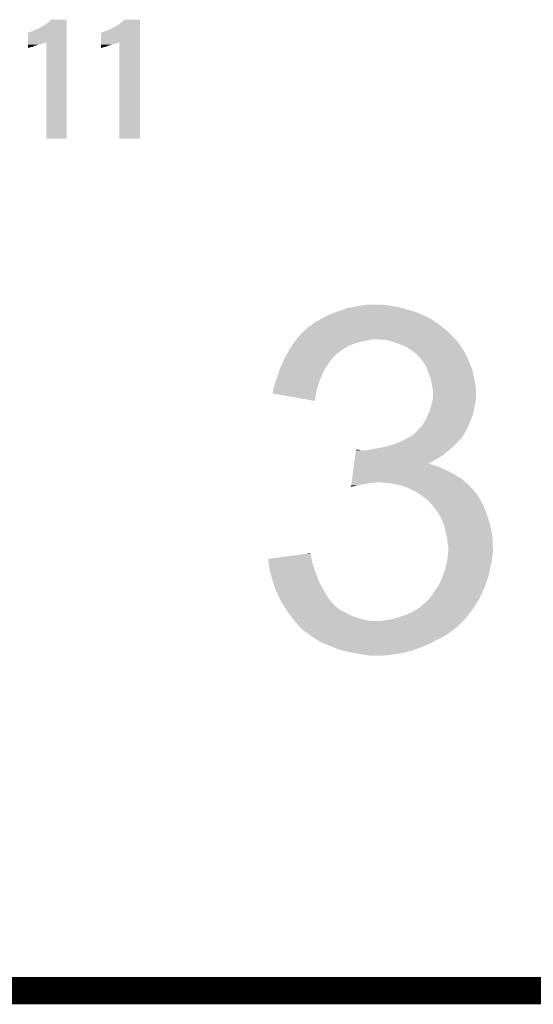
# Model space of a CAD drawing. Extents: x -9 to 122, y -9 to 65.
# Tile 170 of 256: x 67.95 to 73.7, y 5.89 to 16.89. Entities that reach past the tile are written whole.
import ezdxf

# ---------------------------------------------------------------- set-up
doc = ezdxf.new("R2010")
doc.units = 0
doc.layers.add('CLICKER_4_FOR_R7FA4M2A_V100_GTO', color=12, linetype='CONTINUOUS')

msp = doc.modelspace()

# ---------------------------------------------------------------- linework, layer by layer
at = {"layer": 'CLICKER_4_FOR_R7FA4M2A_V100_GTO', "const_width": 0.3048}
msp.add_lwpolyline([(60.00496, 6.03758), (82.86496, 6.03758)], dxfattribs=at)
at = {"layer": 'CLICKER_4_FOR_R7FA4M2A_V100_GTO'}
for points in [[(68.229482, 16.83258), (68.26758, 16.86052), (68.475858, 16.83258), (68.475858, 16.86052)], [(68.26758, 16.86052), (68.285362, 16.87576), (68.475858, 16.86052), (68.475858, 16.87576)], [(68.285362, 16.87576), (68.300588, 16.893518), (68.475858, 16.87576), (68.47586, 16.893518)], [(68.300588, 16.893518), (68.300608, 16.89354), (68.47586, 16.893518), (68.300608, 16.89354)], [(69.04736, 16.83258), (69.08546, 16.86052), (69.296278, 16.83258), (69.296278, 16.86052)], [(69.08546, 16.86052), (69.105782, 16.87576), (69.296278, 16.86052), (69.296278, 16.87576)], [(69.105782, 16.87576), (69.121008, 16.893518), (69.296278, 16.87576), (69.29628, 16.893518)], [(69.121008, 16.893518), (69.121028, 16.89354), (69.29628, 16.893518), (69.121028, 16.89354)], [(68.041528, 16.642064), (68.041542, 16.74622), (68.475854, 16.642064), (68.475856, 16.74622)], [(68.041542, 16.74622), (68.044066, 16.746224), (68.475856, 16.74622), (68.475856, 16.746224)], [(68.044066, 16.746224), (68.05168, 16.7513), (68.475856, 16.746224), (68.475856, 16.7513)], [(68.05168, 16.7513), (68.082158, 16.76146), (68.475856, 16.7513), (68.475856, 16.76146)], [(68.082158, 16.76146), (68.10502, 16.77162), (68.475856, 16.76146), (68.475856, 16.77162)], [(68.10502, 16.77162), (68.13042, 16.78178), (68.475856, 16.77162), (68.475858, 16.78178)], [(68.13042, 16.78178), (68.18376, 16.807182), (68.475858, 16.78178), (68.475858, 16.807182)], [(68.18376, 16.807182), (68.186304, 16.809722), (68.475858, 16.807182), (68.475858, 16.809722)], [(68.186304, 16.809722), (68.211698, 16.82242), (68.475858, 16.809722), (68.475858, 16.82242)], [(68.211698, 16.82242), (68.229482, 16.83258), (68.475858, 16.82242), (68.475858, 16.83258)], [(68.861948, 16.642064), (68.861962, 16.74622), (69.296274, 16.642064), (69.296276, 16.74622)], [(68.861962, 16.74622), (68.864486, 16.746224), (69.296276, 16.74622), (69.296276, 16.746224)], [(68.864486, 16.746224), (68.8721, 16.7513), (69.296276, 16.746224), (69.296276, 16.7513)], [(68.8721, 16.7513), (68.90258, 16.76146), (69.296276, 16.7513), (69.296276, 16.76146)], [(68.90258, 16.76146), (68.922902, 16.77162), (69.296276, 16.76146), (69.296276, 16.77162)], [(68.922902, 16.77162), (68.950838, 16.78178), (69.296276, 16.77162), (69.296278, 16.78178)], [(68.950838, 16.78178), (69.00418, 16.807182), (69.296278, 16.78178), (69.296278, 16.807182)], [(69.00418, 16.807182), (69.006724, 16.809722), (69.296278, 16.807182), (69.296278, 16.809722)], [(69.006724, 16.809722), (69.032122, 16.822422), (69.296278, 16.809722), (69.296278, 16.822422)], [(69.032122, 16.822422), (69.04736, 16.83258), (69.296278, 16.822422), (69.296278, 16.83258)], [(68.041524, 16.62176), (68.041526, 16.626842), (68.18884, 16.62176), (68.20916, 16.626842)], [(68.041526, 16.637), (68.041528, 16.642064), (68.2371, 16.637), (68.24723, 16.642064)], [(68.041526, 16.63192), (68.041526, 16.637), (68.224402, 16.63192), (68.2371, 16.637)], [(68.041526, 16.626842), (68.041526, 16.63192), (68.20916, 16.626842), (68.224402, 16.63192)], [(68.24726, 15.562602), (68.24723, 16.642064), (68.475838, 15.562602), (68.475854, 16.642064)], [(68.861944, 16.62176), (68.861946, 16.626842), (69.00926, 16.62176), (69.02958, 16.626842)], [(68.861946, 16.63192), (68.861948, 16.642064), (69.044818, 16.63192), (69.06511, 16.642064)], [(68.861946, 16.626842), (68.861946, 16.63192), (69.02958, 16.626842), (69.044818, 16.63192)], [(69.06514, 15.562602), (69.06511, 16.642064), (69.296258, 15.562602), (69.296274, 16.642064)], [(68.04152, 16.58874), (68.041522, 16.59382), (68.087238, 16.58874), (68.10248, 16.59382)], [(68.04152, 16.586198), (68.04152, 16.58874), (68.069458, 16.586198), (68.087238, 16.58874)], [(68.04152, 16.58112), (68.04152, 16.586198), (68.056758, 16.58112), (68.069458, 16.586198)], [(68.04152, 16.57858), (68.04152, 16.58112), (68.046598, 16.57858), (68.056758, 16.58112)], [(68.04152, 16.576076), (68.04152, 16.57858), (68.04152, 16.576076), (68.046598, 16.57858)], [(68.041522, 16.60398), (68.041524, 16.61414), (68.127876, 16.60398), (68.1609, 16.61414)], [(68.041522, 16.60144), (68.041522, 16.60398), (68.115178, 16.60144), (68.125338, 16.60398)], [(68.041522, 16.59382), (68.041522, 16.60144), (68.10248, 16.59382), (68.115178, 16.60144)], [(68.041524, 16.61414), (68.041524, 16.62176), (68.1609, 16.61414), (68.18884, 16.62176)], [(68.86194, 16.58874), (68.861942, 16.59382), (68.90512, 16.58874), (68.92036, 16.59382)], [(68.86194, 16.586198), (68.86194, 16.58874), (68.889878, 16.586198), (68.90512, 16.58874)], [(68.86194, 16.58112), (68.86194, 16.586198), (68.877178, 16.58112), (68.889878, 16.586198)], [(68.86194, 16.57858), (68.86194, 16.58112), (68.867018, 16.57858), (68.877178, 16.58112)], [(68.86194, 16.576076), (68.86194, 16.57858), (68.86194, 16.576076), (68.867018, 16.57858)], [(68.861942, 16.60398), (68.861944, 16.61414), (68.948296, 16.60398), (68.98132, 16.61414)], [(68.861942, 16.60144), (68.861942, 16.60398), (68.933058, 16.60144), (68.943218, 16.60398)], [(68.861942, 16.59382), (68.861942, 16.60144), (68.92036, 16.59382), (68.933058, 16.60144)], [(68.861944, 16.61414), (68.861944, 16.62176), (68.98132, 16.61414), (69.00926, 16.62176)], [(68.475838, 15.56258), (68.24726, 15.562602), (68.475838, 15.56258), (68.475838, 15.562602)], [(69.296258, 15.56258), (69.06514, 15.562602), (69.296258, 15.56258), (69.296258, 15.562602)], [(71.55561, 13.64742), (71.620382, 13.67028), (72.30872, 13.64742), (72.225594, 13.67028)], [(71.620382, 13.67028), (71.647628, 13.67536), (72.225594, 13.67028), (72.20712, 13.67536)], [(71.647628, 13.67536), (71.742992, 13.69314), (72.20712, 13.67536), (72.118218, 13.69314)], [(71.742992, 13.69314), (71.77024, 13.69822), (72.118218, 13.69314), (72.08266, 13.69822)], [(71.77024, 13.69822), (71.80834, 13.7033), (72.08266, 13.69822), (72.0471, 13.7033)], [(71.80834, 13.7033), (71.846442, 13.70838), (72.0471, 13.7033), (71.98614, 13.70838)], [(71.292718, 13.53058), (71.322348, 13.548358), (72.579912, 13.53058), (72.55256, 13.548358)], [(71.322348, 13.548358), (71.33082, 13.55344), (72.55256, 13.548358), (72.541552, 13.55344)], [(71.33082, 13.55344), (71.349288, 13.563598), (72.541552, 13.55344), (72.519546, 13.563598)], [(71.349288, 13.563598), (71.363132, 13.571212), (72.519546, 13.563598), (72.514464, 13.571212)], [(71.363132, 13.571212), (71.363146, 13.57122), (72.514464, 13.571212), (72.509384, 13.57122)], [(71.363146, 13.57122), (71.38162, 13.58138), (72.509384, 13.57122), (72.485478, 13.58138)], [(71.38162, 13.58138), (71.46514, 13.6144), (72.485478, 13.58138), (72.407778, 13.6144)], [(71.46514, 13.6144), (71.49084, 13.62456), (72.407778, 13.6144), (72.3773, 13.62456)], [(71.49084, 13.62456), (71.55561, 13.64742), (72.3773, 13.62456), (72.30872, 13.64742)], [(71.14286, 13.42136), (71.175884, 13.454382), (72.725278, 13.42136), (72.684396, 13.454382)], [(71.175884, 13.454382), (71.186038, 13.45946), (72.684396, 13.454382), (72.678108, 13.45946)], [(71.186038, 13.45946), (71.20382, 13.46962), (72.678108, 13.45946), (72.66553, 13.46962)], [(71.20382, 13.46962), (71.209624, 13.4747), (72.66553, 13.46962), (72.65924, 13.4747)], [(71.209624, 13.4747), (71.22414, 13.4874), (72.65924, 13.4747), (72.641778, 13.4874)], [(71.22414, 13.4874), (71.252082, 13.510262), (72.641778, 13.4874), (72.610342, 13.510262)], [(71.252082, 13.510262), (71.262238, 13.51534), (72.610342, 13.510262), (72.603358, 13.51534)], [(71.262238, 13.51534), (71.292718, 13.53058), (72.603358, 13.51534), (72.579912, 13.53058)], [(71.04772, 13.31976), (71.064122, 13.342622), (72.8267, 13.31976), (72.80547, 13.342622)], [(71.064122, 13.342622), (71.07936, 13.35786), (72.80547, 13.342622), (72.79132, 13.35786)], [(71.07936, 13.35786), (71.14286, 13.42136), (72.79132, 13.35786), (72.725278, 13.42136)], [(70.967916, 13.20292), (70.9803, 13.225782), (71.55942, 13.20292), (71.597522, 13.225782)], [(70.9803, 13.225782), (70.996698, 13.24864), (71.597522, 13.225782), (71.635618, 13.24864)], [(70.996698, 13.24864), (71.016744, 13.276582), (71.635618, 13.24864), (71.70928, 13.276582)], [(71.016744, 13.276582), (71.03132, 13.2969), (71.70928, 13.276582), (71.7804, 13.2969)], [(71.03132, 13.2969), (71.04043, 13.3096), (71.7804, 13.2969), (71.84644, 13.3096)], [(71.04043, 13.3096), (71.04772, 13.31976), (71.84644, 13.3096), (71.897238, 13.31976)], [(72.042016, 13.31468), (71.94042, 13.31976), (72.831416, 13.31468), (72.8267, 13.31976)], [(72.13092, 13.291818), (72.042016, 13.31468), (72.852646, 13.291818), (72.831416, 13.31468)], [(72.144772, 13.28674), (72.13092, 13.291818), (72.85736, 13.28674), (72.852646, 13.291818)], [(72.20712, 13.26388), (72.144772, 13.28674), (72.8726, 13.26388), (72.85736, 13.28674)], [(72.2757, 13.23594), (72.20712, 13.26388), (72.891226, 13.23594), (72.8726, 13.26388)], [(72.32396, 13.20292), (72.2757, 13.23594), (72.91324, 13.20292), (72.891226, 13.23594)], [(70.901454, 13.07592), (70.91426, 13.10386), (71.4248, 13.07592), (71.449014, 13.10386)], [(70.91426, 13.10386), (70.919762, 13.11402), (71.449014, 13.10386), (71.45782, 13.11402)], [(70.919762, 13.11402), (70.934896, 13.14196), (71.45782, 13.11402), (71.48068, 13.14196)], [(70.934896, 13.14196), (70.937646, 13.147038), (71.48068, 13.14196), (71.48576, 13.147038)], [(70.937646, 13.147038), (70.967916, 13.20292), (71.48576, 13.147038), (71.55942, 13.20292)], [(72.323964, 13.202918), (72.32396, 13.20292), (72.91324, 13.202918), (72.91324, 13.20292)], [(72.33874, 13.19276), (72.323964, 13.202918), (72.918322, 13.19276), (72.91324, 13.202918)], [(72.3646, 13.17498), (72.33874, 13.19276), (72.929636, 13.17498), (72.918322, 13.19276)], [(72.378572, 13.16482), (72.3646, 13.17498), (72.9361, 13.16482), (72.929636, 13.17498)], [(72.392538, 13.154662), (72.378572, 13.16482), (72.940672, 13.154662), (72.9361, 13.16482)], [(72.39762, 13.14704), (72.392538, 13.154662), (72.944102, 13.14704), (72.940672, 13.154662)], [(72.4281, 13.11402), (72.39762, 13.14704), (72.95896, 13.11402), (72.944102, 13.14704)], [(72.458578, 13.081002), (72.4281, 13.11402), (72.974094, 13.081002), (72.95896, 13.11402)], [(70.85838, 12.98194), (70.875842, 13.020042), (71.364928, 12.98194), (71.3867, 13.020042)], [(70.875842, 13.020042), (70.901454, 13.07592), (71.3867, 13.020042), (71.4248, 13.07592)], [(72.475544, 13.05306), (72.458578, 13.081002), (72.9869, 13.05306), (72.974094, 13.081002)], [(72.50176, 13.009882), (72.475544, 13.05306), (73.003864, 13.009882), (72.9869, 13.05306)], [(72.51236, 12.981938), (72.50176, 13.009882), (73.01484, 12.981938), (73.003864, 13.009882)], [(70.82536, 12.875258), (70.848158, 12.94892), (71.314488, 12.875258), (71.34606, 12.94892)], [(70.848158, 12.94892), (70.85838, 12.98194), (71.34606, 12.94892), (71.364928, 12.98194)], [(72.5297, 12.93622), (72.51236, 12.981938), (73.025924, 12.93622), (73.01484, 12.981938)], [(72.542888, 12.89812), (72.5297, 12.93622), (73.03516, 12.89812), (73.025924, 12.93622)], [(72.552558, 12.870182), (72.542888, 12.89812), (73.040446, 12.870182), (73.03516, 12.89812)], [(70.79234, 12.75842), (70.79742, 12.79144), (71.276512, 12.75842), (71.286732, 12.79144)], [(70.79742, 12.79144), (70.807582, 12.832082), (71.286732, 12.79144), (71.29931, 12.832082)], [(70.807582, 12.832082), (70.819084, 12.86002), (71.29931, 12.832082), (71.307958, 12.86002)], [(70.819084, 12.86002), (70.82536, 12.875258), (71.307958, 12.86002), (71.314488, 12.875258)], [(72.56272, 12.80922), (72.552558, 12.870182), (73.05198, 12.80922), (73.040446, 12.870182)], [(72.564132, 12.80414), (72.56272, 12.80922), (73.05294, 12.80414), (73.05198, 12.80922)], [(72.57542, 12.763504), (72.564132, 12.80414), (73.055138, 12.763504), (73.05294, 12.80414)], [(70.77964, 12.715258), (70.779642, 12.720324), (71.267792, 12.715258), (71.268742, 12.720324)], [(71.252058, 12.631424), (70.77964, 12.715258), (71.252058, 12.631424), (71.267792, 12.715258)], [(70.779642, 12.720324), (70.78726, 12.738102), (71.268742, 12.720324), (71.27208, 12.738102)], [(70.78726, 12.738102), (70.791068, 12.75334), (71.27208, 12.738102), (71.27494, 12.75334)], [(70.791068, 12.75334), (70.79234, 12.75842), (71.27494, 12.75334), (71.276512, 12.75842)], [(72.57542, 12.710162), (72.57542, 12.763504), (73.05802, 12.710162), (73.055138, 12.763504)], [(72.57542, 12.66444), (72.57542, 12.710162), (73.05802, 12.66444), (73.05802, 12.710162)], [(72.57542, 12.659362), (72.57542, 12.66444), (73.057422, 12.659362), (73.05802, 12.66444)], [(72.534782, 12.509502), (72.549882, 12.5603), (73.029728, 12.509502), (73.04024, 12.5603)], [(72.549882, 12.5603), (72.56272, 12.60348), (73.04024, 12.5603), (73.049234, 12.60348)], [(72.56272, 12.60348), (72.56676, 12.621262), (73.049234, 12.60348), (73.05294, 12.621262)], [(72.56676, 12.621262), (72.57542, 12.659362), (73.05294, 12.621262), (73.057422, 12.659362)], [(72.49668, 12.425682), (72.524388, 12.48664), (73.002646, 12.425682), (73.024998, 12.48664)], [(72.524388, 12.48664), (72.534782, 12.509502), (73.024998, 12.48664), (73.029728, 12.509502)], [(72.40778, 12.30376), (72.432924, 12.331698), (72.947816, 12.30376), (72.96404, 12.331698)], [(72.432924, 12.331698), (72.453502, 12.354562), (72.96404, 12.331698), (72.973626, 12.354562)], [(72.453502, 12.354562), (72.487426, 12.410442), (72.973626, 12.354562), (72.99706, 12.410442)], [(72.487426, 12.410442), (72.49668, 12.425682), (72.99706, 12.410442), (73.002646, 12.425682)], [(72.23506, 12.18692), (72.297796, 12.219938), (72.86718, 12.18692), (72.897998, 12.219938)], [(72.297796, 12.219938), (72.331584, 12.23772), (72.897998, 12.219938), (72.909852, 12.23772)], [(72.331584, 12.23772), (72.336666, 12.237726), (72.909852, 12.23772), (72.909856, 12.237726)], [(72.336666, 12.237726), (72.341738, 12.242798), (72.909856, 12.237726), (72.913238, 12.242798)], [(72.341738, 12.242798), (72.34174, 12.2428), (72.913238, 12.242798), (72.913238, 12.2428)], [(72.34174, 12.2428), (72.354156, 12.25296), (72.913238, 12.2428), (72.91832, 12.25296)], [(72.354156, 12.25296), (72.369678, 12.265658), (72.91832, 12.25296), (72.925692, 12.265658)], [(72.369678, 12.265658), (72.40778, 12.30376), (72.925692, 12.265658), (72.947816, 12.30376)], [(71.968358, 12.1031), (72.05218, 12.12088), (72.781026, 12.1031), (72.801614, 12.12088)], [(72.05218, 12.12088), (72.103436, 12.136118), (72.801614, 12.12088), (72.81926, 12.136118)], [(72.103436, 12.136118), (72.146162, 12.14882), (72.81926, 12.136118), (72.831254, 12.14882)], [(72.146162, 12.14882), (72.223206, 12.18184), (72.831254, 12.14882), (72.86244, 12.18184)], [(72.223206, 12.18184), (72.23506, 12.18692), (72.86244, 12.18184), (72.86718, 12.18692)], [(71.700064, 11.981182), (71.70688, 12.03198), (72.6186, 11.981182), (72.697338, 12.03198)], [(71.70688, 12.03198), (71.713356, 12.08024), (72.697338, 12.03198), (72.754374, 12.08024)], [(71.713356, 12.08024), (71.714378, 12.087858), (71.762624, 12.08024), (71.742304, 12.087858)], [(71.714378, 12.087858), (71.71438, 12.08786), (71.742304, 12.087858), (71.71438, 12.08786)], [(71.836282, 12.08024), (71.872856, 12.08786), (72.754374, 12.08024), (72.76338, 12.08786)], [(71.872856, 12.08786), (71.89724, 12.09294), (72.76338, 12.08786), (72.769262, 12.09294)], [(71.89724, 12.09294), (71.968358, 12.1031), (72.769262, 12.09294), (72.781026, 12.1031)], [(71.683702, 11.85926), (71.688134, 11.89228), (72.7202, 11.85926), (72.64146, 11.89228)], [(71.688134, 11.89228), (71.6912, 11.915138), (72.64146, 11.89228), (72.580502, 11.915138)], [(71.6912, 11.915138), (71.691882, 11.92022), (72.580502, 11.915138), (72.557642, 11.92022)], [(71.691882, 11.92022), (71.692564, 11.9253), (72.557642, 11.92022), (72.542398, 11.9253)], [(71.692564, 11.9253), (71.693246, 11.930378), (72.542398, 11.9253), (72.529704, 11.930378)], [(71.693246, 11.93038), (71.700064, 11.981182), (72.524708, 11.93038), (72.6186, 11.981182)], [(71.693246, 11.930378), (71.693246, 11.93038), (72.529704, 11.930378), (72.524708, 11.93038)], [(71.670408, 11.760198), (71.677566, 11.81354), (72.898002, 11.760198), (72.8091, 11.81354)], [(71.677566, 11.81354), (71.683702, 11.85926), (72.8091, 11.81354), (72.7202, 11.85926)], [(71.658484, 11.67133), (71.660524, 11.68654), (71.658484, 11.67133), (71.7296, 11.68654)], [(71.660524, 11.68654), (71.662228, 11.69924), (71.7296, 11.68654), (71.79818, 11.69924)], [(71.662228, 11.69924), (71.663592, 11.7094), (71.79818, 11.69924), (71.85152, 11.7094)], [(71.663592, 11.7094), (71.664274, 11.71448), (71.85152, 11.7094), (71.90232, 11.71448)], [(71.664274, 11.71448), (71.664956, 11.71956), (71.90232, 11.71448), (71.94042, 11.71956)], [(71.664956, 11.71956), (71.670408, 11.760198), (72.942846, 11.71956), (72.898002, 11.760198)], [(72.10806, 11.7094), (71.991222, 11.71956), (72.954056, 11.7094), (72.942846, 11.71956)], [(72.214738, 11.68654), (72.10806, 11.7094), (72.97928, 11.68654), (72.954056, 11.7094)], [(72.308718, 11.65352), (72.214738, 11.68654), (73.0103, 11.65352), (72.97928, 11.68654)], [(72.384918, 11.61542), (72.308718, 11.65352), (73.04609, 11.61542), (73.0103, 11.65352)], [(72.403976, 11.602716), (72.384918, 11.61542), (73.058022, 11.602716), (73.04609, 11.61542)], [(72.41921, 11.59256), (72.403976, 11.602716), (73.063102, 11.59256), (73.058022, 11.602716)], [(72.44588, 11.57478), (72.41921, 11.59256), (73.075412, 11.57478), (73.063102, 11.59256)], [(72.46698, 11.559542), (72.44588, 11.57478), (73.08596, 11.559542), (73.075412, 11.57478)], [(72.4916, 11.54176), (72.46698, 11.559542), (73.096468, 11.54176), (73.08596, 11.559542)], [(72.519538, 11.521442), (72.4916, 11.54176), (73.108474, 11.521442), (73.096468, 11.54176)], [(72.5297, 11.508738), (72.519538, 11.521442), (73.11598, 11.508738), (73.108474, 11.521442)], [(72.534164, 11.50366), (72.5297, 11.508738), (73.11898, 11.50366), (73.11598, 11.508738)], [(72.596666, 11.43254), (72.534164, 11.50366), (73.152, 11.43254), (73.11898, 11.50366)], [(72.60336, 11.424922), (72.596666, 11.43254), (73.15483, 11.424922), (73.152, 11.43254)], [(72.65445, 11.34364), (72.60336, 11.424922), (73.18502, 11.34364), (73.15483, 11.424922)], [(72.659238, 11.33602), (72.65445, 11.34364), (73.18738, 11.33602), (73.18502, 11.34364)], [(72.69734, 11.247122), (72.659238, 11.33602), (73.214896, 11.247122), (73.18738, 11.33602)], [(72.699954, 11.23696), (72.69734, 11.247122), (73.21804, 11.23696), (73.214896, 11.247122)], [(72.7202, 11.15822), (72.699954, 11.23696), (73.232804, 11.15822), (73.21804, 11.23696)], [(72.729454, 11.115038), (72.7202, 11.15822), (73.2409, 11.115038), (73.232804, 11.15822)], [(72.73544, 11.087102), (72.729454, 11.115038), (73.241956, 11.087102), (73.2409, 11.115038)], [(72.74052, 11.026142), (72.73544, 11.087102), (73.244256, 11.026142), (73.241956, 11.087102)], [(72.748138, 11.003282), (72.74052, 11.026142), (73.245118, 11.003282), (73.244256, 11.026142)], [(70.888934, 10.88644), (71.066146, 10.909298), (71.21398, 10.88644), (71.208902, 10.909298)], [(71.066146, 10.909298), (71.144898, 10.919456), (71.208902, 10.909298), (71.203822, 10.919456)], [(71.144898, 10.919456), (71.20382, 10.927056), (71.203822, 10.919456), (71.20382, 10.927056)], [(72.735968, 10.853422), (72.74073, 10.89914), (73.23582, 10.853422), (73.2409, 10.89914)], [(72.74073, 10.89914), (72.74417, 10.932158), (73.2409, 10.89914), (73.24598, 10.932158)], [(72.74417, 10.932158), (72.74814, 10.970262), (73.24598, 10.932158), (73.24598, 10.970262)], [(72.74814, 10.98042), (72.748138, 11.003282), (73.24598, 10.98042), (73.245118, 11.003282)], [(72.74814, 10.970262), (72.74814, 10.98042), (73.24598, 10.970262), (73.24598, 10.98042)], [(70.7314, 10.86612), (70.888934, 10.88644), (71.217676, 10.86612), (71.21398, 10.88644)], [(70.73227, 10.8585), (70.7314, 10.86612), (71.21906, 10.8585), (71.217676, 10.86612)], [(70.736036, 10.825478), (70.73227, 10.8585), (71.224142, 10.825478), (71.21906, 10.8585)], [(70.74154, 10.77722), (70.736036, 10.825478), (71.240228, 10.77722), (71.224142, 10.825478)], [(72.710672, 10.74928), (72.724008, 10.80262), (73.21296, 10.74928), (73.22566, 10.80262)], [(72.724008, 10.80262), (72.73544, 10.848342), (73.22566, 10.80262), (73.234804, 10.848342)], [(72.73544, 10.848342), (72.735968, 10.853422), (73.234804, 10.848342), (73.23582, 10.853422)], [(70.757166, 10.70356), (70.74154, 10.77722), (71.26478, 10.70356), (71.240228, 10.77722)], [(70.75932, 10.6934), (70.757166, 10.70356), (71.268688, 10.6934), (71.26478, 10.70356)], [(70.786564, 10.604498), (70.75932, 10.6934), (71.30288, 10.604498), (71.268688, 10.6934)], [(72.67448, 10.642602), (72.69054, 10.688318), (73.187272, 10.642602), (73.202798, 10.688318)], [(72.69054, 10.688318), (72.707498, 10.73658), (73.202798, 10.688318), (73.210842, 10.73658)], [(72.707498, 10.73658), (72.710672, 10.74928), (73.210842, 10.73658), (73.21296, 10.74928)], [(70.807578, 10.535922), (70.786564, 10.604498), (71.33995, 10.535922), (71.30288, 10.604498)], [(72.6313, 10.55878), (72.67448, 10.642602), (73.158804, 10.55878), (73.187272, 10.642602)], [(70.819304, 10.51052), (70.807578, 10.535922), (71.35368, 10.51052), (71.33995, 10.535922)], [(70.860336, 10.421618), (70.819304, 10.51052), (71.40702, 10.421618), (71.35368, 10.51052)], [(72.55256, 10.441942), (72.578974, 10.48258), (73.104492, 10.441942), (73.12406, 10.48258)], [(72.578974, 10.48258), (72.58558, 10.49274), (73.12406, 10.48258), (73.128776, 10.49274)], [(72.58558, 10.49274), (72.627782, 10.5537), (73.128776, 10.49274), (73.15708, 10.5537)], [(72.627782, 10.5537), (72.6313, 10.55878), (73.15708, 10.5537), (73.158804, 10.55878)], [(70.86854, 10.403842), (70.860336, 10.421618), (71.422504, 10.403842), (71.40702, 10.421618)], [(70.90156, 10.34796), (70.86854, 10.403842), (71.471178, 10.34796), (71.422504, 10.403842)], [(70.904794, 10.342878), (70.90156, 10.34796), (71.475604, 10.342878), (71.471178, 10.34796)], [(72.45137, 10.342882), (72.51446, 10.39876), (73.047862, 10.342882), (73.081786, 10.39876)], [(72.51446, 10.39876), (72.52462, 10.40892), (73.081786, 10.39876), (73.087954, 10.40892)], [(72.52462, 10.40892), (72.528918, 10.414002), (73.087954, 10.40892), (73.09104, 10.414002)], [(72.528918, 10.414002), (72.55256, 10.441942), (73.09104, 10.414002), (73.104492, 10.441942)], [(70.908028, 10.337798), (70.904794, 10.342878), (71.48576, 10.337798), (71.475604, 10.342878)], [(70.922574, 10.31494), (70.908028, 10.337798), (71.508622, 10.31494), (71.48576, 10.337798)], [(70.93712, 10.29208), (70.922574, 10.31494), (71.543952, 10.29208), (71.508622, 10.31494)], [(70.940596, 10.287), (70.93712, 10.29208), (71.551802, 10.287), (71.543952, 10.29208)], [(70.97014, 10.24382), (70.940596, 10.287), (71.638162, 10.24382), (71.551802, 10.287)], [(70.984588, 10.22604), (70.97014, 10.24382), (71.673722, 10.22604), (71.638162, 10.24382)], [(72.23506, 10.226038), (72.331582, 10.26414), (72.962372, 10.226038), (72.991278, 10.26414)], [(72.331582, 10.26414), (72.344396, 10.27176), (72.991278, 10.26414), (72.99706, 10.27176)], [(72.344396, 10.27176), (72.425562, 10.320022), (72.99706, 10.27176), (73.031532, 10.320022)], [(72.425562, 10.320022), (72.45137, 10.342882), (73.031532, 10.320022), (73.047862, 10.342882)], [(71.00316, 10.20318), (70.984588, 10.22604), (71.742306, 10.20318), (71.673722, 10.22604)], [(71.006886, 10.198102), (71.00316, 10.20318), (71.75754, 10.198102), (71.742306, 10.20318)], [(71.023652, 10.17524), (71.006886, 10.198102), (71.851522, 10.17524), (71.75754, 10.198102)], [(71.027376, 10.17016), (71.023652, 10.17524), (71.95312, 10.17016), (71.851522, 10.17524)], [(71.0311, 10.165082), (71.027376, 10.17016), (72.90816, 10.165082), (72.913238, 10.17016)], [(71.059038, 10.137142), (71.0311, 10.165082), (72.88022, 10.137142), (72.90816, 10.165082)], [(71.07428, 10.114282), (71.059038, 10.137142), (72.85736, 10.114282), (72.88022, 10.137142)], [(71.986142, 10.17016), (72.009, 10.17524), (72.913238, 10.17016), (72.918318, 10.17524)], [(72.009, 10.17524), (72.069958, 10.18286), (72.918318, 10.17524), (72.925938, 10.18286)], [(72.069958, 10.18286), (72.146162, 10.1981), (72.925938, 10.18286), (72.941178, 10.1981)], [(72.146162, 10.1981), (72.23506, 10.226038), (72.941178, 10.1981), (72.962372, 10.226038)], [(71.074284, 10.11428), (71.07428, 10.114282), (72.857358, 10.11428), (72.85736, 10.114282)], [(71.09206, 10.099042), (71.074284, 10.11428), (72.837042, 10.099042), (72.857358, 10.11428)], [(71.092062, 10.09904), (71.09206, 10.099042), (72.83704, 10.09904), (72.837042, 10.099042)], [(71.102218, 10.086342), (71.092062, 10.09904), (72.82152, 10.086342), (72.83704, 10.09904)], [(71.1073, 10.081262), (71.102218, 10.086342), (72.81531, 10.081262), (72.82152, 10.086342)], [(71.114162, 10.07618), (71.1073, 10.081262), (72.8091, 10.07618), (72.81531, 10.081262)], [(71.151878, 10.04824), (71.114162, 10.07618), (72.77354, 10.04824), (72.8091, 10.07618)], [(71.17588, 10.03046), (71.151878, 10.04824), (72.74606, 10.03046), (72.77354, 10.04824)], [(71.189784, 10.0203), (71.17588, 10.03046), (72.73036, 10.0203), (72.74606, 10.03046)], [(71.234968, 9.98728), (71.189784, 10.0203), (72.67956, 9.98728), (72.73036, 10.0203)], [(71.241922, 9.982198), (71.234968, 9.98728), (72.668472, 9.982198), (72.67956, 9.98728)], [(71.279068, 9.95934), (71.241922, 9.982198), (72.6186, 9.95934), (72.668472, 9.982198)], [(71.30796, 9.94156), (71.279068, 9.95934), (72.585776, 9.94156), (72.6186, 9.95934)], [(71.341958, 9.92632), (71.30796, 9.94156), (72.557642, 9.92632), (72.585776, 9.94156)], [(71.38162, 9.90854), (71.341958, 9.92632), (72.519344, 9.90854), (72.557642, 9.92632)], [(71.41903, 9.8933), (71.38162, 9.90854), (72.48652, 9.8933), (72.519344, 9.90854)], [(71.48761, 9.86536), (71.41903, 9.8933), (72.41286, 9.86536), (72.48652, 9.8933)], [(71.518778, 9.852662), (71.48761, 9.86536), (72.375916, 9.852662), (72.41286, 9.86536)], [(71.580908, 9.837422), (71.518778, 9.852662), (72.33158, 9.837422), (72.375916, 9.852662)], [(71.6534, 9.81964), (71.580908, 9.837422), (72.262432, 9.81964), (72.33158, 9.837422)], [(71.68388, 9.81456), (71.6534, 9.81964), (72.24268, 9.81456), (72.262432, 9.81964)], [(71.71436, 9.80948), (71.68388, 9.81456), (72.210506, 9.80948), (72.24268, 9.81456)], [(71.77024, 9.79932), (71.71436, 9.80948), (72.14616, 9.79932), (72.210506, 9.80948)], [(71.8185, 9.7917), (71.77024, 9.79932), (72.089772, 9.7917), (72.14616, 9.79932)], [(71.86422, 9.78662), (71.8185, 9.7917), (72.05218, 9.78662), (72.089772, 9.7917)], [(71.897238, 9.78154), (71.86422, 9.78662), (71.94804, 9.78154), (72.05218, 9.78662)]]:
    msp.add_solid(points, dxfattribs=at)

doc.saveas('drawing.dxf')
